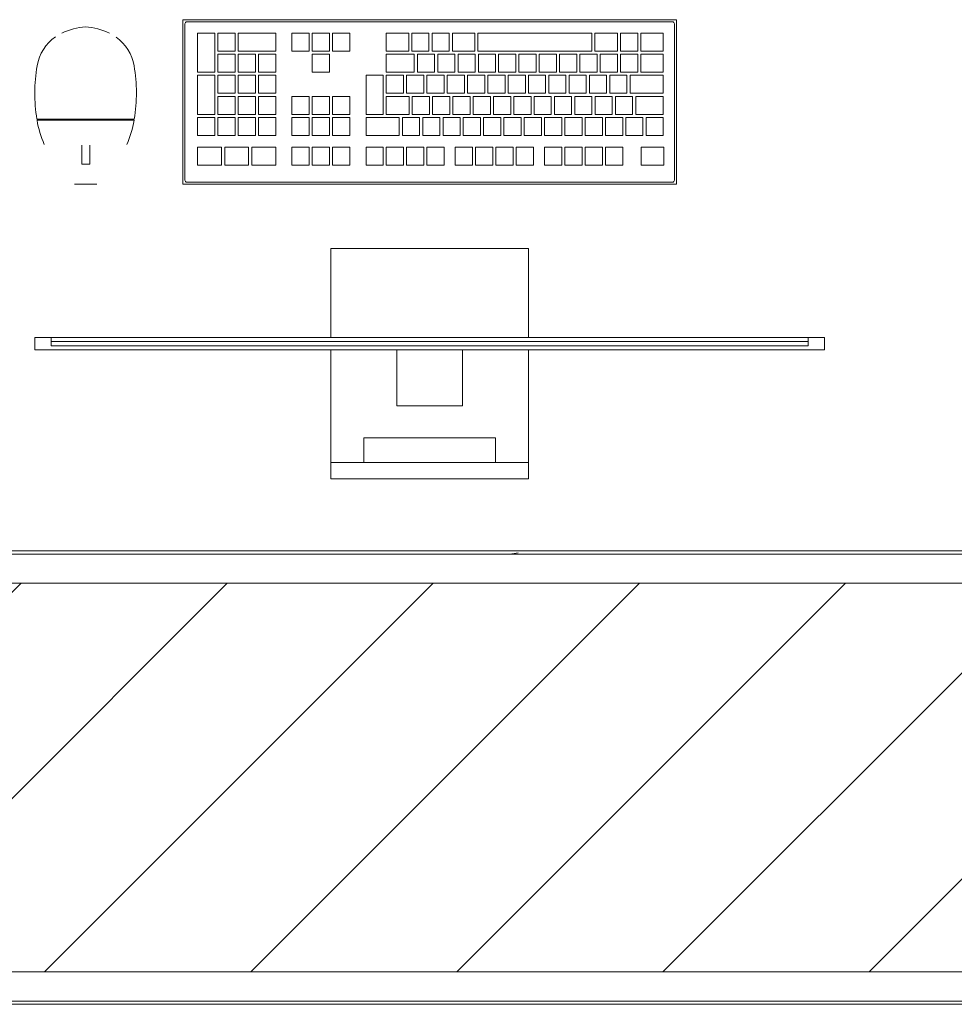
# Model space of a CAD drawing. Header units: metres. Extents: x 2.9 to 42.3, y -72.9 to -49.3.
# Tile 101 of 256: x 13.662 to 14.383, y -71.942 to -71.182. Entities that reach past the tile are written whole.
import ezdxf

# ---------------------------------------------------------------- set-up
doc = ezdxf.new("R2010")
doc.units = ezdxf.units.M
for name, color, linetype, lineweight in [('A-GENM', 7, 'Continuous', 18), ('A-WALL', 7, 'Continuous', 18), ('A-WALL-PATT', 7, 'Continuous', 18)]:
    doc.layers.add(name, color=color, linetype=linetype, lineweight=lineweight)
pattern_1 = [(50, (21.555, -62.929), (0.546555, -0.047815), [0.05715, -0.62865]), (355, (21.555, -62.929), (-0.105728, 0.573166), [0.04572, -0.50292]), (100.451, (21.601, -62.933), (0.440828, 0.52535), [0.04857, -0.53427]), (46.184, (21.555, -62.776), (0.813237, -0.12613), [0.08573, -0.94298]), (96.636, (21.623, -62.787), (0.71221, 0.742287), [0.07286, -0.80141]), (351.184, (21.555, -62.776), (0.712217, 0.742274), [0.06858, -0.75438]), (21, (21.631, -62.814), (0.454846, -0.306795), [0.05715, -0.62865]), (326, (21.631, -62.814), (0.185405, 0.55256), [0.04572, -0.50292]), (71.451, (21.669, -62.84), (0.64025, 0.245763), [0.04857, -0.53427]), (37.5, (21.555, -62.929), (0.009261, 0.2536672), [0.02515, -0.47168, 0.02515, -0.48539, -0.50482]), (37.5, (21.555, -62.929), (0.009261, 0.2536672), [-1.007, 0.02515, -0.47968]), (7.5, (21.555, -62.929), (0.200456, 0.300546), [0.02515, -0.26594, 0.02515, -0.46025, -0.1924]), (7.5, (21.555, -62.929), (0.200456, 0.300546), [-0.77648, 0.02515, -0.16726]), (327.5, (21.385, -62.929), (0.4067682, -0.0171882), [0.02515, -0.16535, 0.02515, -0.56921, -0.78867]), (327.5, (21.385, -62.929), (0.4067682, -0.0171882), [-0.78486, 0.02515, -0.76352]), (317.5, (21.309, -62.929), (0.444383, 0.076279), [0.02515, -0.2225, 0.02515, -0.36957, -0.56007]), (317.5, (21.309, -62.929), (0.444383, 0.076279), [-0.64237, 0.02515, -0.53492])]

# ---------------------------------------------------------------- blocks, each defined once
blk = doc.blocks.new('COMPUTADOR_ TECLADO_MONITOR_MOUSE - Keyboard-V12-2PAV')
at = {"layer": 'A-GENM', "color": 253, "true_color": 0xaaaaaa}
for p, q in [((0.0762, 0.22741), (-0.0762, 0.22741)), ((-0.0762, 0.22741), (-0.0762, 0.21471)), ((0.0762, 0.21471), (0.0762, 0.22741)), ((-0.0762, 0.21471), (0.0762, 0.21471)), ((-0.0762, 0.20836), (-0.0762, 0.21471)), ((0.0508, 0.21471), (-0.0508, 0.21471)), ((-0.0508, 0.21471), (-0.0508, 0.19566)), ((0.0508, 0.19566), (0.0508, 0.21471)), ((0.0762, 0.21471), (0.0762, 0.20836)), ((-0.0762, 0.12779), (-0.0762, 0.20836)), ((0.0762, 0.20836), (0.0762, 0.12779)), ((-0.0508, 0.19566), (0.0508, 0.19566)), ((0.0254, 0.1711), (-0.0254, 0.1711)), ((-0.0254, 0.1711), (-0.0254, 0.12779)), ((0.0254, 0.12779), (0.0254, 0.1711)), ((0.3048, 0.12779), (-0.3048, 0.12779)), ((-0.3048, 0.12779), (-0.3048, 0.11827)), ((-0.2921, 0.11827), (-0.2921, 0.12462)), ((-0.2921, 0.12462), (0.2921, 0.12462)), ((0.2921, 0.12462), (-0.2921, 0.12462)), ((-0.2921, 0.12462), (-0.2921, 0.12144)), ((-0.0254, 0.12779), (0.0254, 0.12779)), ((0.2921, 0.12462), (0.2921, 0.11827)), ((0.2921, 0.12144), (0.2921, 0.12462)), ((0.3048, 0.11827), (0.3048, 0.12779)), ((-0.3048, 0.11827), (-0.2921, 0.11827)), ((-0.2921, 0.12144), (0.2921, 0.12144)), ((0.2921, 0.11827), (-0.2921, 0.11827)), ((-0.0762, 0.04961), (-0.0762, 0.11827)), ((0.0762, 0.11827), (0.0762, 0.04961)), ((0.2921, 0.11827), (0.3048, 0.11827)), ((-0.0762, 0.04961), (0.0762, 0.04961)), ((-0.1905, 0), (0.1905, 0)), ((-0.1905, -0.127), (-0.1905, 0)), ((-0.18891, -0.00318), (-0.18891, -0.12382)), ((0.18733, -0.00159), (-0.18732, -0.00159)), ((0.18891, -0.12382), (0.18891, -0.00318)), ((0.1905, 0), (0.1905, -0.127)), ((0.27424, 0), (0.25691, 0)), ((-0.16319, -0.01464), (-0.18085, -0.01464)), ((-0.18085, -0.01464), (-0.18085, -0.02852)), ((-0.16319, -0.02852), (-0.16319, -0.01464)), ((-0.13576, -0.01464), (-0.14902, -0.01464)), ((-0.14902, -0.01464), (-0.14902, -0.02852)), ((-0.13576, -0.02852), (-0.13576, -0.01464)), ((-0.12008, -0.01464), (-0.13335, -0.01464)), ((-0.13335, -0.01464), (-0.13335, -0.02852)), ((-0.12008, -0.02852), (-0.12008, -0.01464)), ((-0.10441, -0.01464), (-0.11767, -0.01464)), ((-0.11767, -0.01464), (-0.11767, -0.02852)), ((-0.10441, -0.02852), (-0.10441, -0.01464)), ((-0.08873, -0.01464), (-0.10199, -0.01464)), ((-0.10199, -0.01464), (-0.10199, -0.02852)), ((-0.08873, -0.02852), (-0.08873, -0.01464)), ((-0.06685, -0.01464), (-0.08011, -0.01464)), ((-0.08011, -0.01464), (-0.08011, -0.02852)), ((-0.06685, -0.02852), (-0.06685, -0.01464)), ((-0.05117, -0.01464), (-0.06443, -0.01464)), ((-0.06443, -0.01464), (-0.06443, -0.02852)), ((-0.05117, -0.02852), (-0.05117, -0.01464)), ((-0.03549, -0.01464), (-0.04875, -0.01464)), ((-0.04875, -0.01464), (-0.04875, -0.02852)), ((-0.03549, -0.02852), (-0.03549, -0.01464)), ((-0.01981, -0.01464), (-0.03308, -0.01464)), ((-0.03308, -0.01464), (-0.03308, -0.02852)), ((-0.01981, -0.02852), (-0.01981, -0.01464)), ((0.00207, -0.01464), (-0.01119, -0.01464)), ((-0.01119, -0.01464), (-0.01119, -0.02852)), ((0.00207, -0.02852), (0.00207, -0.01464)), ((0.01775, -0.01464), (0.00448, -0.01464)), ((0.00448, -0.01464), (0.00448, -0.02852)), ((0.01775, -0.02852), (0.01775, -0.01464)), ((0.03342, -0.01464), (0.02016, -0.01464)), ((0.02016, -0.01464), (0.02016, -0.02852)), ((0.03342, -0.02852), (0.03342, -0.01464)), ((0.0491, -0.01464), (0.03584, -0.01464)), ((0.03584, -0.01464), (0.03584, -0.02852)), ((0.0491, -0.02852), (0.0491, -0.01464)), ((0.07495, -0.01464), (0.06169, -0.01464)), ((0.06169, -0.01464), (0.06169, -0.02852)), ((0.07495, -0.02852), (0.07495, -0.01464)), ((0.09063, -0.01464), (0.07737, -0.01464)), ((0.07737, -0.01464), (0.07737, -0.02852)), ((0.09063, -0.02852), (0.09063, -0.01464)), ((0.10631, -0.01464), (0.09304, -0.01464)), ((0.09304, -0.01464), (0.09304, -0.02852)), ((0.10631, -0.02852), (0.10631, -0.01464)), ((0.13717, -0.01464), (0.1188, -0.01464)), ((0.1188, -0.01464), (0.1188, -0.02852)), ((0.13717, -0.02852), (0.13717, -0.01464)), ((0.15813, -0.01464), (0.13976, -0.01464)), ((0.13976, -0.01464), (0.13976, -0.02852)), ((0.15813, -0.02852), (0.15813, -0.01464)), ((0.17909, -0.01464), (0.16072, -0.01464)), ((0.16072, -0.01464), (0.16072, -0.02852)), ((0.17909, -0.02852), (0.17909, -0.01464)), ((0.26858, -0.01555), (0.26223, -0.01555)), ((0.26223, -0.01555), (0.26223, -0.03028)), ((0.26858, -0.03028), (0.26858, -0.01555)), ((-0.18085, -0.02852), (-0.16319, -0.02852)), ((-0.14902, -0.02852), (-0.13576, -0.02852)), ((-0.13335, -0.02852), (-0.12008, -0.02852)), ((-0.11767, -0.02852), (-0.10441, -0.02852)), ((-0.10199, -0.02852), (-0.08873, -0.02852)), ((-0.08011, -0.02852), (-0.06685, -0.02852)), ((-0.06443, -0.02852), (-0.05117, -0.02852)), ((-0.04875, -0.02852), (-0.03549, -0.02852)), ((-0.03308, -0.02852), (-0.01981, -0.02852)), ((-0.01119, -0.02852), (0.00207, -0.02852)), ((0.00448, -0.02852), (0.01775, -0.02852)), ((0.02016, -0.02852), (0.03342, -0.02852)), ((0.03584, -0.02852), (0.0491, -0.02852)), ((0.06169, -0.02852), (0.07495, -0.02852)), ((0.07737, -0.02852), (0.09063, -0.02852)), ((0.09304, -0.02852), (0.10631, -0.02852)), ((0.1188, -0.02852), (0.13717, -0.02852)), ((0.13976, -0.02852), (0.15813, -0.02852)), ((0.16072, -0.02852), (0.17909, -0.02852)), ((-0.16711, -0.03763), (-0.18038, -0.03763)), ((-0.18038, -0.03763), (-0.18038, -0.0515)), ((-0.16711, -0.0515), (-0.16711, -0.03763)), ((-0.15144, -0.03763), (-0.1647, -0.03763)), ((-0.1647, -0.03763), (-0.1647, -0.0515)), ((-0.15144, -0.0515), (-0.15144, -0.03763)), ((-0.13576, -0.03763), (-0.14902, -0.03763)), ((-0.14902, -0.03763), (-0.14902, -0.0515)), ((-0.13576, -0.0515), (-0.13576, -0.03763)), ((-0.12008, -0.03763), (-0.13335, -0.03763)), ((-0.13335, -0.03763), (-0.13335, -0.0515)), ((-0.12008, -0.0515), (-0.12008, -0.03763)), ((-0.10441, -0.03763), (-0.11767, -0.03763)), ((-0.11767, -0.03763), (-0.11767, -0.0515)), ((-0.10441, -0.0515), (-0.10441, -0.03763)), ((-0.08873, -0.03763), (-0.10199, -0.03763)), ((-0.10199, -0.03763), (-0.10199, -0.0515)), ((-0.08873, -0.0515), (-0.08873, -0.03763)), ((-0.07305, -0.03763), (-0.08631, -0.03763)), ((-0.08631, -0.03763), (-0.08631, -0.0515)), ((-0.07305, -0.0515), (-0.07305, -0.03763)), ((-0.05737, -0.03763), (-0.07064, -0.03763)), ((-0.07064, -0.03763), (-0.07064, -0.0515)), ((-0.05737, -0.0515), (-0.05737, -0.03763)), ((-0.0417, -0.03763), (-0.05496, -0.03763)), ((-0.05496, -0.03763), (-0.05496, -0.0515)), ((-0.0417, -0.0515), (-0.0417, -0.03763)), ((-0.02602, -0.03763), (-0.03928, -0.03763)), ((-0.03928, -0.03763), (-0.03928, -0.0515)), ((-0.02602, -0.0515), (-0.02602, -0.03763)), ((-0.01034, -0.03763), (-0.02361, -0.03763)), ((-0.02361, -0.03763), (-0.02361, -0.0515)), ((-0.01034, -0.0515), (-0.01034, -0.03763)), ((0.00533, -0.03763), (-0.00793, -0.03763)), ((-0.00793, -0.03763), (-0.00793, -0.0515)), ((0.00533, -0.0515), (0.00533, -0.03763)), ((0.02101, -0.03763), (0.00775, -0.03763)), ((0.00775, -0.03763), (0.00775, -0.0515)), ((0.02101, -0.0515), (0.02101, -0.03763)), ((0.0491, -0.03763), (0.02343, -0.03763)), ((0.02343, -0.03763), (0.02343, -0.0515)), ((0.0491, -0.0515), (0.0491, -0.03763)), ((0.07495, -0.03763), (0.06169, -0.03763)), ((0.06169, -0.03763), (0.06169, -0.0515)), ((0.07495, -0.0515), (0.07495, -0.03763)), ((0.09063, -0.03763), (0.07737, -0.03763)), ((0.07737, -0.03763), (0.07737, -0.0515)), ((0.09063, -0.0515), (0.09063, -0.03763)), ((0.10631, -0.03763), (0.09304, -0.03763)), ((0.09304, -0.03763), (0.09304, -0.0515)), ((0.10631, -0.0515), (0.10631, -0.03763)), ((0.13206, -0.03763), (0.1188, -0.03763)), ((0.1188, -0.03763), (0.1188, -0.0515)), ((0.13206, -0.0515), (0.13206, -0.03763)), ((0.14774, -0.03763), (0.13447, -0.03763)), ((0.13447, -0.03763), (0.13447, -0.0515)), ((0.14774, -0.0515), (0.14774, -0.03763)), ((0.16341, -0.03763), (0.15015, -0.03763)), ((0.15015, -0.03763), (0.15015, -0.0515)), ((0.16341, -0.0515), (0.16341, -0.03763)), ((0.17909, -0.03763), (0.16583, -0.03763)), ((0.16583, -0.03763), (0.16583, -0.0515)), ((0.17909, -0.0515), (0.17909, -0.03763)), ((-0.18038, -0.0515), (-0.16711, -0.0515)), ((-0.1647, -0.0515), (-0.15144, -0.0515)), ((-0.14902, -0.0515), (-0.13576, -0.0515)), ((-0.13335, -0.0515), (-0.12008, -0.0515)), ((-0.11767, -0.0515), (-0.10441, -0.0515)), ((-0.10199, -0.0515), (-0.08873, -0.0515)), ((-0.08631, -0.0515), (-0.07305, -0.0515)), ((-0.07064, -0.0515), (-0.05737, -0.0515)), ((-0.05496, -0.0515), (-0.0417, -0.0515)), ((-0.03928, -0.0515), (-0.02602, -0.0515)), ((-0.02361, -0.0515), (-0.01034, -0.0515)), ((-0.00793, -0.0515), (0.00533, -0.0515)), ((0.00775, -0.0515), (0.02101, -0.0515)), ((0.02343, -0.0515), (0.0491, -0.0515)), ((0.06169, -0.0515), (0.07495, -0.0515)), ((0.07737, -0.0515), (0.09063, -0.0515)), ((0.09304, -0.0515), (0.10631, -0.0515)), ((0.1188, -0.0515), (0.13206, -0.0515)), ((0.13447, -0.0515), (0.14774, -0.0515)), ((0.15015, -0.0515), (0.16341, -0.0515)), ((0.16583, -0.0515), (0.17909, -0.0515)), ((0.30314, -0.05015), (0.22801, -0.05015)), ((0.30301, -0.04934), (0.22815, -0.04934)), ((0.22896, -0.04934), (0.22896, -0.05015)), ((0.22896, -0.05015), (0.22896, -0.04934)), ((0.30219, -0.05015), (0.30219, -0.04934)), ((0.30219, -0.04934), (0.30219, -0.05015)), ((-0.15906, -0.05392), (-0.18038, -0.05392)), ((-0.18038, -0.05392), (-0.18038, -0.06779)), ((-0.15906, -0.06779), (-0.15906, -0.05392)), ((-0.14338, -0.05392), (-0.15665, -0.05392)), ((-0.15665, -0.05392), (-0.15665, -0.06779)), ((-0.14338, -0.06779), (-0.14338, -0.05392)), ((-0.12771, -0.05392), (-0.14097, -0.05392)), ((-0.14097, -0.05392), (-0.14097, -0.06779)), ((-0.12771, -0.06779), (-0.12771, -0.05392)), ((-0.11203, -0.05392), (-0.12529, -0.05392)), ((-0.12529, -0.05392), (-0.12529, -0.06779)), ((-0.11203, -0.06779), (-0.11203, -0.05392)), ((-0.09635, -0.05392), (-0.10961, -0.05392)), ((-0.10961, -0.05392), (-0.10961, -0.06779)), ((-0.09635, -0.06779), (-0.09635, -0.05392)), ((-0.08067, -0.05392), (-0.09394, -0.05392)), ((-0.09394, -0.05392), (-0.09394, -0.06779)), ((-0.08067, -0.06779), (-0.08067, -0.05392)), ((-0.065, -0.05392), (-0.07826, -0.05392)), ((-0.07826, -0.05392), (-0.07826, -0.06779)), ((-0.065, -0.06779), (-0.065, -0.05392)), ((-0.04932, -0.05392), (-0.06258, -0.05392)), ((-0.06258, -0.05392), (-0.06258, -0.06779)), ((-0.04932, -0.06779), (-0.04932, -0.05392)), ((-0.03364, -0.05392), (-0.04691, -0.05392)), ((-0.04691, -0.05392), (-0.04691, -0.06779)), ((-0.03364, -0.06779), (-0.03364, -0.05392)), ((-0.01797, -0.05392), (-0.03123, -0.05392)), ((-0.03123, -0.05392), (-0.03123, -0.06779)), ((-0.01797, -0.06779), (-0.01797, -0.05392)), ((-0.00229, -0.05392), (-0.01555, -0.05392)), ((-0.01555, -0.05392), (-0.01555, -0.06779)), ((-0.00229, -0.06779), (-0.00229, -0.05392)), ((0.01339, -0.05392), (0.00013, -0.05392)), ((0.00013, -0.05392), (0.00013, -0.06779)), ((0.01339, -0.06779), (0.01339, -0.05392)), ((0.03345, -0.05392), (0.0158, -0.05392)), ((0.0158, -0.05392), (0.0158, -0.06779)), ((0.03345, -0.06779), (0.03345, -0.05392)), ((0.0491, -0.05392), (0.03586, -0.05392)), ((0.03586, -0.05392), (0.03586, -0.08408)), ((0.0491, -0.08408), (0.0491, -0.05392)), ((0.06169, -0.05392), (0.06169, -0.06779)), ((0.07495, -0.05392), (0.06169, -0.05392)), ((0.07495, -0.06779), (0.07495, -0.05392)), ((0.07737, -0.05392), (0.07737, -0.06779)), ((0.09063, -0.05392), (0.07737, -0.05392)), ((0.09063, -0.06779), (0.09063, -0.05392)), ((0.09304, -0.05392), (0.09304, -0.06779)), ((0.10631, -0.05392), (0.09304, -0.05392)), ((0.10631, -0.06779), (0.10631, -0.05392)), ((0.13206, -0.05392), (0.1188, -0.05392)), ((0.1188, -0.05392), (0.1188, -0.06779)), ((0.13206, -0.06779), (0.13206, -0.05392)), ((0.14774, -0.05392), (0.13447, -0.05392)), ((0.13447, -0.05392), (0.13447, -0.06779)), ((0.14774, -0.06779), (0.14774, -0.05392)), ((0.16341, -0.05392), (0.15015, -0.05392)), ((0.15015, -0.05392), (0.15015, -0.06779)), ((0.16341, -0.06779), (0.16341, -0.05392)), ((0.17909, -0.05392), (0.16583, -0.05392)), ((0.16583, -0.05392), (0.16583, -0.08408)), ((0.17909, -0.08408), (0.17909, -0.05392)), ((-0.18038, -0.06779), (-0.15906, -0.06779)), ((-0.15665, -0.06779), (-0.14338, -0.06779)), ((-0.14097, -0.06779), (-0.12771, -0.06779)), ((-0.12529, -0.06779), (-0.11203, -0.06779)), ((-0.10961, -0.06779), (-0.09635, -0.06779)), ((-0.09394, -0.06779), (-0.08067, -0.06779)), ((-0.07826, -0.06779), (-0.065, -0.06779)), ((-0.06258, -0.06779), (-0.04932, -0.06779)), ((-0.04691, -0.06779), (-0.03364, -0.06779)), ((-0.03123, -0.06779), (-0.01797, -0.06779)), ((-0.01555, -0.06779), (-0.00229, -0.06779)), ((0.00013, -0.06779), (0.01339, -0.06779)), ((0.0158, -0.06779), (0.03345, -0.06779)), ((0.06169, -0.06779), (0.07495, -0.06779)), ((0.07737, -0.06779), (0.09063, -0.06779)), ((0.09304, -0.06779), (0.10631, -0.06779)), ((0.1188, -0.06779), (0.13206, -0.06779)), ((0.13447, -0.06779), (0.14774, -0.06779)), ((0.15015, -0.06779), (0.16341, -0.06779)), ((-0.15468, -0.07021), (-0.18038, -0.07021)), ((-0.18038, -0.07021), (-0.18038, -0.08408)), ((-0.15468, -0.08408), (-0.15468, -0.07021)), ((-0.139, -0.07021), (-0.15226, -0.07021)), ((-0.15226, -0.07021), (-0.15226, -0.08408)), ((-0.139, -0.08408), (-0.139, -0.07021)), ((-0.12332, -0.07021), (-0.13658, -0.07021)), ((-0.13658, -0.07021), (-0.13658, -0.08408)), ((-0.12332, -0.08408), (-0.12332, -0.07021)), ((-0.10765, -0.07021), (-0.12091, -0.07021)), ((-0.12091, -0.07021), (-0.12091, -0.08408)), ((-0.10765, -0.08408), (-0.10765, -0.07021)), ((-0.09197, -0.07021), (-0.10523, -0.07021)), ((-0.10523, -0.07021), (-0.10523, -0.08408)), ((-0.09197, -0.08408), (-0.09197, -0.07021)), ((-0.07629, -0.07021), (-0.08955, -0.07021)), ((-0.08955, -0.07021), (-0.08955, -0.08408)), ((-0.07629, -0.08408), (-0.07629, -0.07021)), ((-0.06061, -0.07021), (-0.07388, -0.07021)), ((-0.07388, -0.07021), (-0.07388, -0.08408)), ((-0.06061, -0.08408), (-0.06061, -0.07021)), ((-0.04494, -0.07021), (-0.0582, -0.07021)), ((-0.0582, -0.07021), (-0.0582, -0.08408)), ((-0.04494, -0.08408), (-0.04494, -0.07021)), ((-0.02926, -0.07021), (-0.04252, -0.07021)), ((-0.04252, -0.07021), (-0.04252, -0.08408)), ((-0.02926, -0.08408), (-0.02926, -0.07021)), ((-0.01358, -0.07021), (-0.02684, -0.07021)), ((-0.02684, -0.07021), (-0.02684, -0.08408)), ((-0.01358, -0.08408), (-0.01358, -0.07021)), ((0.0021, -0.07021), (-0.01117, -0.07021)), ((-0.01117, -0.07021), (-0.01117, -0.08408)), ((0.0021, -0.08408), (0.0021, -0.07021)), ((0.01777, -0.07021), (0.00451, -0.07021)), ((0.00451, -0.07021), (0.00451, -0.08408)), ((0.01777, -0.08408), (0.01777, -0.07021)), ((0.03345, -0.07021), (0.02019, -0.07021)), ((0.02019, -0.07021), (0.02019, -0.08408)), ((0.03345, -0.08408), (0.03345, -0.07021)), ((0.13206, -0.07021), (0.1188, -0.07021)), ((0.1188, -0.07021), (0.1188, -0.08408)), ((0.13206, -0.08408), (0.13206, -0.07021)), ((0.14774, -0.07021), (0.13447, -0.07021)), ((0.13447, -0.07021), (0.13447, -0.08408)), ((0.14774, -0.08408), (0.14774, -0.07021)), ((0.16341, -0.07021), (0.15015, -0.07021)), ((0.15015, -0.07021), (0.15015, -0.08408)), ((0.16341, -0.08408), (0.16341, -0.07021)), ((-0.18038, -0.08408), (-0.15468, -0.08408)), ((-0.16301, -0.0865), (-0.18038, -0.0865)), ((-0.18038, -0.0865), (-0.18038, -0.10037)), ((-0.16301, -0.10037), (-0.16301, -0.0865)), ((-0.14734, -0.0865), (-0.1606, -0.0865)), ((-0.1606, -0.0865), (-0.1606, -0.10037)), ((-0.15226, -0.08408), (-0.139, -0.08408)), ((-0.14734, -0.10037), (-0.14734, -0.0865)), ((-0.13166, -0.0865), (-0.14492, -0.0865)), ((-0.14492, -0.0865), (-0.14492, -0.10037)), ((-0.13658, -0.08408), (-0.12332, -0.08408)), ((-0.13166, -0.10037), (-0.13166, -0.0865)), ((-0.11598, -0.0865), (-0.12924, -0.0865)), ((-0.12924, -0.0865), (-0.12924, -0.10037)), ((-0.12091, -0.08408), (-0.10765, -0.08408)), ((-0.11598, -0.10037), (-0.11598, -0.0865)), ((-0.10031, -0.0865), (-0.11357, -0.0865)), ((-0.11357, -0.0865), (-0.11357, -0.10037)), ((-0.10523, -0.08408), (-0.09197, -0.08408)), ((-0.10031, -0.10037), (-0.10031, -0.0865)), ((-0.08463, -0.0865), (-0.09789, -0.0865)), ((-0.09789, -0.0865), (-0.09789, -0.10037)), ((-0.08955, -0.08408), (-0.07629, -0.08408)), ((-0.08463, -0.10037), (-0.08463, -0.0865)), ((-0.06895, -0.0865), (-0.08221, -0.0865)), ((-0.08221, -0.0865), (-0.08221, -0.10037)), ((-0.07388, -0.08408), (-0.06061, -0.08408)), ((-0.06895, -0.10037), (-0.06895, -0.0865)), ((-0.05327, -0.0865), (-0.06654, -0.0865)), ((-0.06654, -0.0865), (-0.06654, -0.10037)), ((-0.0582, -0.08408), (-0.04494, -0.08408)), ((-0.05327, -0.10037), (-0.05327, -0.0865)), ((-0.0376, -0.0865), (-0.05086, -0.0865)), ((-0.05086, -0.0865), (-0.05086, -0.10037)), ((-0.04252, -0.08408), (-0.02926, -0.08408)), ((-0.0376, -0.10037), (-0.0376, -0.0865)), ((-0.02192, -0.0865), (-0.03518, -0.0865)), ((-0.03518, -0.0865), (-0.03518, -0.10037)), ((-0.02684, -0.08408), (-0.01358, -0.08408)), ((-0.02192, -0.10037), (-0.02192, -0.0865)), ((-0.00624, -0.0865), (-0.0195, -0.0865)), ((-0.0195, -0.0865), (-0.0195, -0.10037)), ((-0.01117, -0.08408), (0.0021, -0.08408)), ((-0.00624, -0.10037), (-0.00624, -0.0865)), ((0.00944, -0.0865), (-0.00383, -0.0865)), ((-0.00383, -0.0865), (-0.00383, -0.10037)), ((0.00451, -0.08408), (0.01777, -0.08408)), ((0.00944, -0.10037), (0.00944, -0.0865)), ((0.03345, -0.0865), (0.01185, -0.0865)), ((0.01185, -0.0865), (0.01185, -0.10037)), ((0.02019, -0.08408), (0.03345, -0.08408)), ((0.03345, -0.10037), (0.03345, -0.0865)), ((0.03586, -0.08408), (0.0491, -0.08408)), ((0.09063, -0.0865), (0.07737, -0.0865)), ((0.07737, -0.0865), (0.07737, -0.10037)), ((0.09063, -0.10037), (0.09063, -0.0865)), ((0.1188, -0.08408), (0.13206, -0.08408)), ((0.13206, -0.0865), (0.1188, -0.0865)), ((0.1188, -0.0865), (0.1188, -0.10037)), ((0.13206, -0.10037), (0.13206, -0.0865)), ((0.13447, -0.08408), (0.14774, -0.08408)), ((0.14774, -0.0865), (0.13447, -0.0865)), ((0.13447, -0.0865), (0.13447, -0.10037)), ((0.14774, -0.10037), (0.14774, -0.0865)), ((0.15015, -0.08408), (0.16341, -0.08408)), ((0.16341, -0.0865), (0.15015, -0.0865)), ((0.15015, -0.0865), (0.15015, -0.10037)), ((0.16341, -0.10037), (0.16341, -0.0865)), ((0.16583, -0.08408), (0.17909, -0.08408)), ((0.17909, -0.0865), (0.16583, -0.0865)), ((0.16583, -0.0865), (0.16583, -0.11666)), ((0.17909, -0.11666), (0.17909, -0.0865)), ((-0.18038, -0.10037), (-0.16301, -0.10037)), ((-0.16301, -0.10279), (-0.18038, -0.10279)), ((-0.18038, -0.10279), (-0.18038, -0.11666)), ((-0.16301, -0.11666), (-0.16301, -0.10279)), ((-0.1606, -0.10037), (-0.14734, -0.10037)), ((-0.14734, -0.10279), (-0.1606, -0.10279)), ((-0.1606, -0.10279), (-0.1606, -0.11666)), ((-0.14734, -0.11666), (-0.14734, -0.10279)), ((-0.14492, -0.10037), (-0.13166, -0.10037)), ((-0.12753, -0.10279), (-0.14492, -0.10279)), ((-0.14492, -0.10279), (-0.14492, -0.11666)), ((-0.12924, -0.10037), (-0.11598, -0.10037)), ((-0.12753, -0.11666), (-0.12753, -0.10279)), ((-0.0372, -0.10279), (-0.12512, -0.10279)), ((-0.12512, -0.10279), (-0.12512, -0.11666)), ((-0.11357, -0.10037), (-0.10031, -0.10037)), ((-0.09789, -0.10037), (-0.08463, -0.10037)), ((-0.08221, -0.10037), (-0.06895, -0.10037)), ((-0.06654, -0.10037), (-0.05327, -0.10037)), ((-0.05086, -0.10037), (-0.0376, -0.10037)), ((-0.0372, -0.11666), (-0.0372, -0.10279)), ((-0.03518, -0.10037), (-0.02192, -0.10037)), ((-0.01759, -0.10279), (-0.03478, -0.10279)), ((-0.03478, -0.10279), (-0.03478, -0.11666)), ((-0.0195, -0.10037), (-0.00624, -0.10037)), ((-0.01759, -0.11666), (-0.01759, -0.10279)), ((-0.00192, -0.10279), (-0.01518, -0.10279)), ((-0.01518, -0.10279), (-0.01518, -0.11666)), ((-0.00383, -0.10037), (0.00944, -0.10037)), ((-0.00192, -0.11666), (-0.00192, -0.10279)), ((0.01376, -0.10279), (0.0005, -0.10279)), ((0.0005, -0.10279), (0.0005, -0.11666)), ((0.01185, -0.10037), (0.03345, -0.10037)), ((0.01376, -0.11666), (0.01376, -0.10279)), ((0.03345, -0.10279), (0.01617, -0.10279)), ((0.01617, -0.10279), (0.01617, -0.11666)), ((0.03345, -0.11666), (0.03345, -0.10279)), ((0.06169, -0.10279), (0.06169, -0.11666)), ((0.07495, -0.10279), (0.06169, -0.10279)), ((0.07495, -0.11666), (0.07495, -0.10279)), ((0.07737, -0.10037), (0.09063, -0.10037)), ((0.07737, -0.10279), (0.07737, -0.11666)), ((0.09063, -0.10279), (0.07737, -0.10279)), ((0.09063, -0.11666), (0.09063, -0.10279)), ((0.09304, -0.10279), (0.09304, -0.11666)), ((0.10631, -0.10279), (0.09304, -0.10279)), ((0.10631, -0.11666), (0.10631, -0.10279)), ((0.1188, -0.10037), (0.13206, -0.10037)), ((0.14774, -0.10279), (0.1188, -0.10279)), ((0.1188, -0.10279), (0.1188, -0.11666)), ((0.13447, -0.10037), (0.14774, -0.10037)), ((0.14774, -0.11666), (0.14774, -0.10279)), ((0.15015, -0.10037), (0.16341, -0.10037)), ((0.16341, -0.10279), (0.15015, -0.10279)), ((0.15015, -0.10279), (0.15015, -0.11666)), ((0.16341, -0.11666), (0.16341, -0.10279)), ((-0.18038, -0.11666), (-0.16301, -0.11666)), ((-0.1606, -0.11666), (-0.14734, -0.11666)), ((-0.14492, -0.11666), (-0.12753, -0.11666)), ((-0.12512, -0.11666), (-0.0372, -0.11666)), ((-0.03478, -0.11666), (-0.01759, -0.11666)), ((-0.01518, -0.11666), (-0.00192, -0.11666)), ((0.0005, -0.11666), (0.01376, -0.11666)), ((0.01617, -0.11666), (0.03345, -0.11666)), ((0.06169, -0.11666), (0.07495, -0.11666)), ((0.07737, -0.11666), (0.09063, -0.11666)), ((0.09304, -0.11666), (0.10631, -0.11666)), ((0.1188, -0.11666), (0.14774, -0.11666)), ((0.15015, -0.11666), (0.16341, -0.11666)), ((0.16583, -0.11666), (0.17909, -0.11666)), ((0.1905, -0.127), (-0.1905, -0.127)), ((-0.18732, -0.12541), (0.18733, -0.12541))]:
    blk.add_line(p, q, dxfattribs=at)
for centre, radius, start, end in [((-0.18732, -0.00318), 0.00159, 90, 180), ((0.18733, -0.00318), 0.00159, 0, 90), ((0.30849, -0.06313), 0.08152, 156.59461, 170.2657), ((0.22266, -0.06313), 0.08152, 9.7343, 23.40539), ((0.35091, -0.07041), 0.12456, 170.64351, 189.7343), ((0.18024, -0.07041), 0.12456, 350.2657, 9.35649), ((0.26193, -0.08567), 0.03428, 189.7343, 234.47728), ((0.26922, -0.08567), 0.03428, 304.9051, 350.2657), ((0.26968, -0.06943), 0.05227, 244.50058, 265.49942), ((0.26147, -0.06943), 0.05227, 274.50058, 295.49942), ((-0.18732, -0.12382), 0.00159, 180, 270), ((0.18733, -0.12382), 0.00159, 270, 0)]:
    blk.add_arc(centre, radius, start, end, dxfattribs=at)
blk = doc.blocks.new('4 GRE - ESCOLA DE CINEMA E AUDIOVISUAL CINE REX R07_rvt-1-2PAV')
at = {"layer": 'A-WALL-PATT', "true_color": 0xd4d4d4}
h = blk.add_hatch(dxfattribs=at)
h.set_pattern_fill('FP_1', color=254, style=0, pattern_type=2)
h.set_pattern_definition(pattern_1)
h.paths.add_polyline_path([(11.46979, -71.93944), (11.47229, -71.93944), (11.47229, -71.59444), (15.05955, -71.59444), (15.05955, -71.59194), (11.46979, -71.59194), (11.46979, -71.59444)])
h.paths.add_polyline_path([(16.43101, -71.59444), (17.09007, -71.59444), (17.09007, -71.59194), (15.25955, -71.59276), (15.25955, -71.59444), (15.81497, -71.59444)])
h = blk.add_hatch(dxfattribs=at)
h.set_pattern_fill('FP_2', color=254, style=0, pattern_type=2)
h.set_pattern_definition([(45, (21.555, -62.929), (-0.0795495, 0.0795495), [])])
h.paths.add_polyline_path([(17.09007, -71.91694), (17.09007, -71.87928), (17.05018, -71.87928), (17.05018, -71.72928), (17.09007, -71.72928), (17.09007, -71.61694), (15.25955, -71.61694), (15.25955, -71.72928), (15.05955, -71.72928), (15.05955, -71.61694), (11.49479, -71.61694), (11.49479, -71.91694), (17.04705, -71.91694)])
h = blk.add_hatch(dxfattribs=at)
h.set_pattern_fill('FP_1', color=254, style=0, pattern_type=2)
h.set_pattern_definition(pattern_1)
h.paths.add_polyline_path([(17.09007, -71.94194), (17.09007, -71.93944), (11.46979, -71.93944), (11.46979, -71.94194), (17.04705, -71.94194)])
at = {"layer": 'A-WALL', "color": 253, "true_color": 0xaaaaaa}
for p, q in [((15.05955, -71.59194), (11.46979, -71.59194)), ((11.47229, -71.59444), (15.05955, -71.59444)), ((11.49479, -71.61694), (15.05955, -71.61694)), ((11.49479, -71.91694), (17.09007, -71.91694)), ((11.46979, -71.94194), (17.09007, -71.94194)), ((11.47229, -71.93944), (17.09007, -71.93944))]:
    blk.add_line(p, q, dxfattribs=at)
at = {"layer": 'A-GENM', "color": 253, "lineweight": 18, "true_color": 0xaaaaaa, "rotation": 180}
blk.add_blockref('COMPUTADOR_ TECLADO_MONITOR_MOUSE - Keyboard-V12-2PAV', (13.97796, -71.30899), dxfattribs=at)

msp = doc.modelspace()

# ---------------------------------------------------------------- block references
at = {"lineweight": 5}
msp.add_blockref('4 GRE - ESCOLA DE CINEMA E AUDIOVISUAL CINE REX R07_rvt-1-2PAV', (0, 0), dxfattribs=at)

doc.saveas('drawing.dxf')
